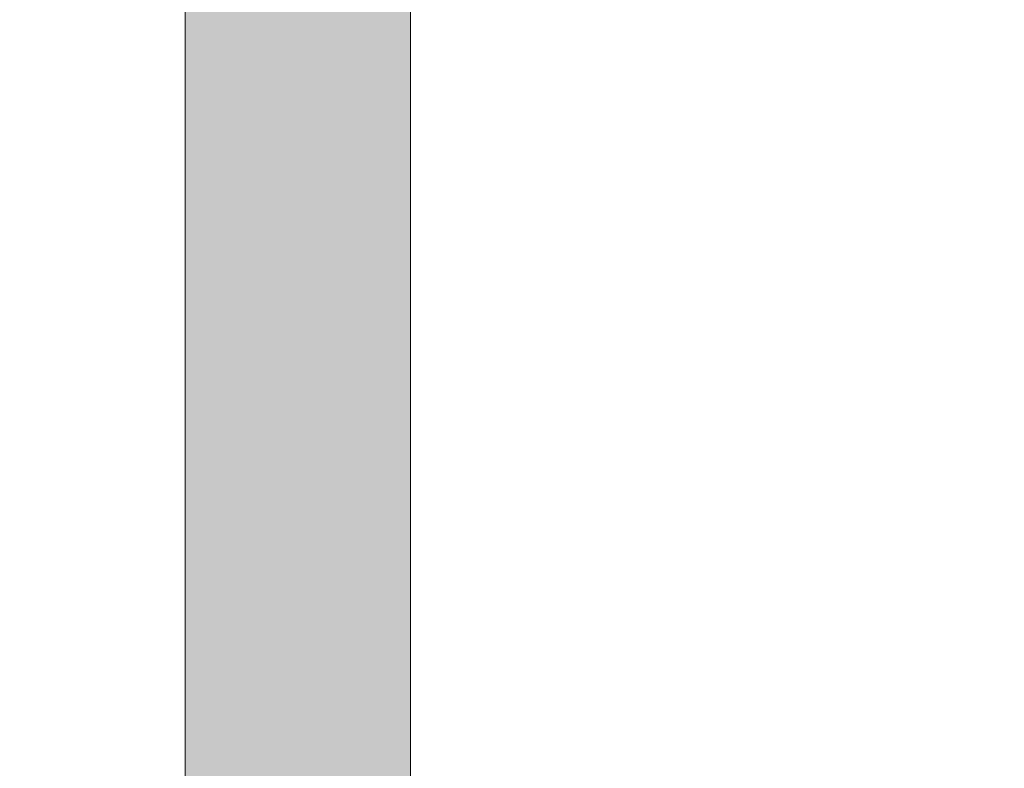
# Model space of a CAD drawing. Header units: inches. Extents: x -467 to -298, y -222 to 20.
# Tile 49 of 57: x -345.44 to -343.93, y 12.94 to 14.09. Entities that reach past the tile are written whole.
import ezdxf

# ---------------------------------------------------------------- set-up
doc = ezdxf.new("R2010")
doc.units = ezdxf.units.IN
doc.header["$LTSCALE"] = 32
doc.header["$MEASUREMENT"] = 0
doc.linetypes.add('Dash Style-1', pattern=[0.083328, 0.041656, -0.041672])
for name, color, linetype, lineweight in [('Black', 7, 'Continuous', 18), ('DashLine', 7, 'Dash Style-1', 13), ('DashLineFill', 7, 'Dash Style-1', 13), ('Drawing', 7, 'Continuous', 18), ('Metal-DeskStructure', 7, 'Continuous', 13), ('None', 7, 'Continuous', 18), ('SolidLine', 7, 'Continuous', 15), ('TFL_1', 7, 'Continuous', 13)]:
    doc.layers.add(name, color=color, linetype=linetype, lineweight=lineweight)
pattern_1 = [(45, (0, 0), (-1.61301565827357, 1.935715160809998), []), (45, (-1.0608, 1.0608), (-0.4723460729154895, 0.4167612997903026), [])]

# ---------------------------------------------------------------- blocks, each defined once
blk = doc.blocks.new('1BRPFY-Leg_Plate (2D)')
at = {"layer": 'DashLineFill', "linetype": 'Continuous', "lineweight": 13}
h = blk.add_hatch(dxfattribs=at)
h.set_pattern_fill('Steel', color=253, style=0, pattern_type=2)
h.set_pattern_definition(pattern_1)
edge = h.paths.add_edge_path()
edge.add_arc((-1.704724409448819, -1.704724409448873), 0.125984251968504, 179.9999999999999, 269.9999999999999)
edge.add_line((-1.704724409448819, -1.830708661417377), (1.704724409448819, -1.830708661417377))
edge.add_arc((1.704724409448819, -1.704724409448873), 0.125984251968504, 270.0000000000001, 360.0000000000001)
edge.add_line((1.830708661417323, -1.704724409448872), (1.830708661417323, 1.704724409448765))
edge.add_arc((1.704724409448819, 1.704724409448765), 0.1259842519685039, 0, 90)
edge.add_line((1.704724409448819, 1.830708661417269), (-1.704724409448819, 1.830708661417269))
edge.add_arc((-1.704724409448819, 1.704724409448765), 0.1259842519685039, 90, 180)
edge.add_line((-1.830708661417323, 1.704724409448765), (-1.830708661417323, -1.704724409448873))
at = {"layer": 'DashLineFill', "flags": 128}
blk.add_lwpolyline([(-1.830708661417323, -1.704724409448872, 0.414213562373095), (-1.704724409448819, -1.830708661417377), (1.704724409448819, -1.830708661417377, 0.414213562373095), (1.830708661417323, -1.704724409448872), (1.830708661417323, 1.704724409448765, 0.414213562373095), (1.704724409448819, 1.830708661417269), (-1.704724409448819, 1.830708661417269, 0.414213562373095), (-1.830708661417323, 1.704724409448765)], format="xyb", close=True, dxfattribs=at)
at = {"layer": 'SolidLine', "flags": 128}
blk.add_lwpolyline([(-0.7086614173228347, 0.9153543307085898), (-0.6884019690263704, 0.9143590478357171), (-0.668337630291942, 0.9113827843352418), (-0.6486616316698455, 0.9064542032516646), (-0.6295634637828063, 0.8996207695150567), (-0.6112270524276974, 0.8909482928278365), (-0.5938289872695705, 0.8805202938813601), (-0.5775368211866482, 0.868437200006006), (-0.5625074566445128, 0.854815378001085), (-0.5488856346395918, 0.8397860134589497), (-0.5368025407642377, 0.8234938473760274), (-0.5263745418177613, 0.8060957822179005), (-0.5177020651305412, 0.7877593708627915), (-0.5108686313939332, 0.7686612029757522), (-0.5059400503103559, 0.7489852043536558), (-0.5029637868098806, 0.7289208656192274), (-0.5019685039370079, 0.7086614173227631), (-0.5029637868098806, 0.6884019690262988), (-0.5059400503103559, 0.6683376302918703), (-0.5108686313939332, 0.6486616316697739), (-0.5177020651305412, 0.6295634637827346), (-0.5263745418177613, 0.6112270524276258), (-0.5368025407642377, 0.5938289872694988), (-0.5488856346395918, 0.5775368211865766), (-0.5625074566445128, 0.5625074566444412), (-0.5775368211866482, 0.5488856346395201), (-0.5938289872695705, 0.5368025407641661), (-0.6112270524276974, 0.5263745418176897), (-0.6295634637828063, 0.5177020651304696), (-0.6486616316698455, 0.5108686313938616), (-0.668337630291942, 0.5059400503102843), (-0.6884019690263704, 0.502963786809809), (-0.7086614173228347, 0.5019685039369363), (-0.728920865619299, 0.502963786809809), (-0.7489852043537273, 0.5059400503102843), (-0.7686612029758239, 0.5108686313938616), (-0.7877593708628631, 0.5177020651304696), (-0.8060957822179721, 0.5263745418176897), (-0.823493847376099, 0.5368025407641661), (-0.8397860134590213, 0.5488856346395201), (-0.8548153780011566, 0.5625074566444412), (-0.8684372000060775, 0.5775368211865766), (-0.8805202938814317, 0.5938289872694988), (-0.8909482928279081, 0.6112270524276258), (-0.8996207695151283, 0.6295634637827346), (-0.9064542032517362, 0.6486616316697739), (-0.9113827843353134, 0.6683376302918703), (-0.9143590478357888, 0.6884019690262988), (-0.9153543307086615, 0.7086614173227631), (-0.9143590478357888, 0.7289208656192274), (-0.9113827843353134, 0.7489852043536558), (-0.9064542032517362, 0.7686612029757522), (-0.8996207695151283, 0.7877593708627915), (-0.8909482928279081, 0.8060957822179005), (-0.8805202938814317, 0.8234938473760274), (-0.8684372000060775, 0.8397860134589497), (-0.8548153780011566, 0.854815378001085), (-0.8397860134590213, 0.868437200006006), (-0.823493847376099, 0.8805202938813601), (-0.8060957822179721, 0.8909482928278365), (-0.7877593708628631, 0.8996207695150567), (-0.7686612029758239, 0.9064542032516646), (-0.7489852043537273, 0.9113827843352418), (-0.728920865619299, 0.9143590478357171)], close=True, dxfattribs=at)
blk = doc.blocks.new('1BRPX5-Util_Bkt_Sm-F (2D)')
at = {"layer": 'DashLineFill', "linetype": 'Continuous', "lineweight": 13}
h = blk.add_hatch(dxfattribs=at)
h.set_pattern_fill('Steel', color=253, style=0, pattern_type=2)
h.set_pattern_definition(pattern_1)
edge = h.paths.add_edge_path()
edge.add_line((-4.468503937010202, 4.413385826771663), (-3.12992125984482, 4.413385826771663))
edge.add_line((-3.12992125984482, 4.413385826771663), (-3.12992125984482, -1.854330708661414))
edge.add_line((-3.12992125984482, -1.854330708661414), (-4.468503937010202, -1.854330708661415))
edge.add_line((-4.468503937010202, -1.854330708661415), (-4.468503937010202, -1.988188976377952))
edge.add_line((-4.468503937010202, -1.988188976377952), (-2.421259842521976, -1.988188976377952))
edge.add_line((-2.421259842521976, -1.988188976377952), (-2.421259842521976, -2.366141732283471))
edge.add_arc((-2.303149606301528, -2.366141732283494), 0.1181102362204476, 179.9999999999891, 270.000000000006)
edge.add_line((-2.303149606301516, -2.484251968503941), (2.303149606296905, -2.484251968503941))
edge.add_arc((2.303149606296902, -2.366141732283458), 0.1181102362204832, 270.0000000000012, 359.9999999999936)
edge.add_line((2.421259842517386, -2.366141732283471), (2.421259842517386, -1.988188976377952))
edge.add_line((2.421259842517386, -1.988188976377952), (4.468503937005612, -1.988188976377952))
edge.add_line((4.468503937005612, -1.988188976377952), (4.468503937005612, -1.854330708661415))
edge.add_line((4.468503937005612, -1.854330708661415), (3.12992125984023, -1.854330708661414))
edge.add_line((3.12992125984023, -1.854330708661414), (3.12992125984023, 4.413385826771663))
edge.add_line((3.12992125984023, 4.413385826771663), (4.468503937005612, 4.413385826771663))
edge.add_line((4.468503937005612, 4.413385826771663), (4.468503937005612, 4.547244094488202))
edge.add_line((4.468503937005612, 4.547244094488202), (2.421259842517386, 4.547244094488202))
edge.add_line((2.421259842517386, 4.547244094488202), (2.421259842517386, 4.925196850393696))
edge.add_arc((2.303149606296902, 4.925196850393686), 0.1181102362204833, 5.365542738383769e-12, 89.99999999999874)
edge.add_line((2.303149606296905, 5.043307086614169), (-2.303149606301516, 5.043307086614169))
edge.add_arc((-2.303149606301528, 4.92519685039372), 0.1181102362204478, 89.99999999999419, 180.0000000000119)
edge.add_line((-2.421259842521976, 4.925196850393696), (-2.421259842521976, 4.547244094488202))
edge.add_line((-2.421259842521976, 4.547244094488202), (-4.468503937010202, 4.547244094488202))
edge.add_line((-4.468503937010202, 4.547244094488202), (-4.468503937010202, 4.413385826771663))
at = {"layer": 'SolidLine', "flags": 128}
blk.add_lwpolyline([(-0.3885146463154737, 0.3845776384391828), (-0.4214361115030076, 0.3547393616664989), (-0.4571237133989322, 0.3282716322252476), (-0.495233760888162, 0.3054293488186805), (-0.5353992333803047, 0.2864324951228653), (-0.5772333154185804, 0.2714640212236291), (-0.6203331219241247, 0.2606680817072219), (-0.6642835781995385, 0.2541486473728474), (-0.7086614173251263, 0.2519685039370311), (-0.7530392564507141, 0.2541486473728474), (-0.7969897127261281, 0.2606680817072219), (-0.8400895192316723, 0.2714640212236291), (-0.881923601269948, 0.2864324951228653), (-0.9220890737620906, 0.3054293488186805), (-0.9601991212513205, 0.3282716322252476), (-0.995886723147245, 0.3547393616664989), (-1.028808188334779, 0.3845776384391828), (-1.058646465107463, 0.4174991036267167), (-1.085114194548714, 0.4531867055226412), (-1.107956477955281, 0.4912967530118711), (-1.126953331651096, 0.5314622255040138), (-1.141921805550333, 0.5732963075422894), (-1.15271774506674, 0.6163961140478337), (-1.159237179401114, 0.6603465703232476), (-1.161417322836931, 0.7047244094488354), (-1.159237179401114, 0.7491022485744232), (-1.15271774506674, 0.7930527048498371), (-1.141921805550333, 0.8361525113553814), (-1.126953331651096, 0.877986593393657), (-1.107956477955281, 0.9181520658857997), (-1.085114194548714, 0.9562621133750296)], dxfattribs=at)
blk = doc.blocks.new('Slate-LegBrace (2D)')
at = {"layer": 'DashLineFill', "linetype": 'Continuous', "lineweight": 13}
h = blk.add_hatch(dxfattribs=at)
h.set_pattern_fill('Steel', color=253, style=0, pattern_type=2)
h.set_pattern_definition(pattern_1)
edge = h.paths.add_edge_path()
edge.add_line((-2.199587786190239, 0.1351515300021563), (-1.374775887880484, 0.1351515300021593))
edge.add_arc((3.636636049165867e-15, 0.01355418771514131), 1.380142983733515, 5.054592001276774, 174.9454079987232, ccw=False)
edge.add_line((1.374775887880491, 0.1351515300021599), (2.199718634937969, 0.1351515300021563))
edge.add_arc((6.542437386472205e-05, 0.01705725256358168), 2.202821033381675, 3.07312710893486, 176.9268728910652)
h = blk.add_hatch(dxfattribs=at)
h.set_pattern_fill('Steel', color=253, style=0, pattern_type=2)
h.set_pattern_definition(pattern_1)
edge = h.paths.add_edge_path()
edge.add_line((-2.191696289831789, 0.2375138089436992), (-1.463739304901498, 0.2375137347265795))
edge.add_arc((6.542437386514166e-05, 0.017041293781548), 1.480314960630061, 8.565281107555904, 171.4347188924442, ccw=False)
edge.add_line((1.463870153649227, 0.2375137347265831), (2.191827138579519, 0.2375138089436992))
edge.add_line((2.191827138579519, 0.2375138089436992), (2.19971863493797, 0.1351515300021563))
edge.add_line((2.19971863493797, 0.1351515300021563), (1.374775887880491, 0.1351515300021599))
edge.add_arc((3.356894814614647e-15, 0.01355418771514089), 1.380142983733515, 5.054592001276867, 174.9454079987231)
edge.add_line((-1.374775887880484, 0.1351515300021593), (-2.19958778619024, 0.1351515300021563))
edge.add_line((-2.19958778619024, 0.1351515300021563), (-2.191696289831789, 0.2375138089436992))
h = blk.add_hatch(dxfattribs=at)
h.set_pattern_fill('Steel', color=253, style=0, pattern_type=2)
h.set_pattern_definition(pattern_1)
h.paths.add_polyline_path([(-2.186309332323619, -0.2676096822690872), (-2.186309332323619, -0.2375137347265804), (-1.992015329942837, -0.2375137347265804), (-1.992015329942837, -0.02575645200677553), (-1.988265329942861, -0.02575645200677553), (-1.988265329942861, 0.7034311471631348), (-1.929210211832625, 0.762486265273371), (-1.734820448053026, 0.762486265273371), (-1.67576532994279, 0.7034311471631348), (-1.67576532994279, -0.02575645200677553), (-1.672015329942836, -0.02575645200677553), (-1.672015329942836, -0.2375137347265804), (-1.477721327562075, -0.2375137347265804), (-1.477721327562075, -0.2676096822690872)])
h = blk.add_hatch(dxfattribs=at)
h.set_pattern_fill('Steel', color=253, style=0, pattern_type=2)
h.set_pattern_definition(pattern_1)
h.paths.add_polyline_path([(-2.177118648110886, 0.237513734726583), (-2.177118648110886, 0.2775137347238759), (-2.1211904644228, 0.2775137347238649), (-2.1211904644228, 0.5187637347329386), (-1.542840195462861, 0.5187637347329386), (-1.542840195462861, 0.2775137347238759), (-1.486912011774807, 0.2775137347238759), (-1.486912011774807, 0.237513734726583)])
h = blk.add_hatch(dxfattribs=at)
h.set_pattern_fill('Steel', color=253, style=0, pattern_type=2)
h.set_pattern_definition(pattern_1)
edge = h.paths.add_edge_path()
edge.add_line((-2.199587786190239, -0.1351515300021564), (-1.374775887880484, -0.1351515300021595))
edge.add_arc((3.636636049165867e-15, -0.01355418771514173), 1.380142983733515, 185.0545920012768, 354.9454079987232)
edge.add_line((1.374775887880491, -0.13515153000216), (2.199718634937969, -0.1351515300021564))
edge.add_arc((6.54243738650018e-05, -0.01705725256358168), 2.202821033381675, 183.0731271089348, 356.92687289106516, ccw=False)
h = blk.add_hatch(dxfattribs=at)
h.set_pattern_fill('Steel', color=253, style=0, pattern_type=2)
h.set_pattern_definition(pattern_1)
edge = h.paths.add_edge_path()
edge.add_line((2.191696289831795, -0.2375138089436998), (1.463739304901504, -0.2375137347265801))
edge.add_arc((-6.542437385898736e-05, -0.01704129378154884), 1.480314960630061, 188.5652811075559, 351.4347188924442, ccw=False)
edge.add_line((-1.463870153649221, -0.2375137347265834), (-2.191827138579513, -0.2375138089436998))
edge.add_line((-2.191827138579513, -0.2375138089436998), (-2.199718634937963, -0.1351515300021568))
edge.add_line((-2.199718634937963, -0.1351515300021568), (-1.374775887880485, -0.1351515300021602))
edge.add_arc((2.937282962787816e-15, -0.01355418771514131), 1.380142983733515, 185.0545920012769, 354.9454079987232)
edge.add_line((1.37477588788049, -0.1351515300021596), (2.199587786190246, -0.1351515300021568))
edge.add_line((2.199587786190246, -0.1351515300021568), (2.191696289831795, -0.2375138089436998))
at = {"layer": 'DashLineFill', "flags": 128}
for points in [[(-2.199587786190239, 0.1351515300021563), (-1.374775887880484, 0.1351515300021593, -0.9154551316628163), (1.374775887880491, 0.1351515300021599), (2.199718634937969, 0.1351515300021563, 0.9477524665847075)], [(-2.191696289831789, 0.2375138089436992), (-1.463739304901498, 0.2375137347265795, -0.8606629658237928), (1.463870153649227, 0.2375137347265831), (2.191827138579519, 0.2375138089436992), (2.19971863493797, 0.1351515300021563), (1.374775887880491, 0.1351515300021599, 0.9154551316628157), (-1.374775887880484, 0.1351515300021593), (-2.19958778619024, 0.1351515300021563)], [(2.191696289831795, -0.2375138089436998), (1.463739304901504, -0.2375137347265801, -0.860662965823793), (-1.463870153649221, -0.2375137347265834), (-2.191827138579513, -0.2375138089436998), (-2.199718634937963, -0.1351515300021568), (-1.374775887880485, -0.1351515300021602, 0.9154551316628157), (1.37477588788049, -0.1351515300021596), (2.199587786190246, -0.1351515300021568)], [(-2.199587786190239, -0.1351515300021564), (-1.374775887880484, -0.1351515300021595, 0.9154551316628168), (1.374775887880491, -0.13515153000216), (2.199718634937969, -0.1351515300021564, -0.9477524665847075)]]:
    blk.add_lwpolyline(points, format="xyb", close=True, dxfattribs=at)
for points in [[(-2.186309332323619, -0.2676096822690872), (-2.186309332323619, -0.2375137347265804), (-1.992015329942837, -0.2375137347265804), (-1.992015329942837, -0.02575645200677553), (-1.988265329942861, -0.02575645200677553), (-1.988265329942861, 0.7034311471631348), (-1.929210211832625, 0.762486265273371), (-1.734820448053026, 0.762486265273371), (-1.67576532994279, 0.7034311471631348), (-1.67576532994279, -0.02575645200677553), (-1.672015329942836, -0.02575645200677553), (-1.672015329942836, -0.2375137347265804), (-1.477721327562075, -0.2375137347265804), (-1.477721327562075, -0.2676096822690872)], [(-2.177118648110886, 0.237513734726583), (-2.177118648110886, 0.2775137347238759), (-2.1211904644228, 0.2775137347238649), (-2.1211904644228, 0.5187637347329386), (-1.542840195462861, 0.5187637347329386), (-1.542840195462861, 0.2775137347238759), (-1.486912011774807, 0.2775137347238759), (-1.486912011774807, 0.237513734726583)]]:
    blk.add_lwpolyline(points, close=True, dxfattribs=at)
blk = doc.blocks.new('TLLegSleeve (2D)')
at = {"layer": 'DashLineFill', "linetype": 'Continuous', "lineweight": 13}
h = blk.add_hatch(dxfattribs=at)
h.set_pattern_fill('Steel', color=253, style=0, pattern_type=2)
h.set_pattern_definition(pattern_1)
edge = h.paths.add_edge_path()
edge.add_line((1.08267716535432, 1.402343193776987), (1.08267716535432, 2.913385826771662))
edge.add_arc((-1.707523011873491e-13, 2.913385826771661), 1.08267716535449, 4.479377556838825e-14, 180)
edge.add_line((-1.082677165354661, 2.913385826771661), (-1.08267716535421, 1.402343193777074))
edge.add_arc((-1.332267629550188e-15, 2.886579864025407e-15), 1.771653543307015, 127.6698869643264, 412.330113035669)
edge.add_line((1.08267716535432, 1.402343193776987), (1.08267716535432, 1.402343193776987))
edge = h.paths.add_edge_path()
edge.add_arc((1.665334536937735e-15, 2.91338582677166), 0.7480314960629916, 180, 360)
edge.add_arc((1.665334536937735e-15, 2.91338582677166), 0.7480314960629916, 9.54166404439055e-15, 180)
edge.add_line((-0.7480314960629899, 2.91338582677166), (-0.7480314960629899, 2.91338582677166))
edge = h.paths.add_edge_path()
edge.add_arc((-1.723066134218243e-13, 5.70119602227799e-16), 1.437007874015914, 180, 360)
edge.add_arc((-1.723066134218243e-13, 9.149983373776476e-17), 1.437007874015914, 9.541664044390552e-15, 180)
edge.add_line((-1.437007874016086, 3.308097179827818e-16), (-1.437007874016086, 3.308097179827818e-16))
at = {"layer": 'DashLine', "color": 8, "flags": 128}
blk.add_lwpolyline([(1.653543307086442, 1.118599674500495e-14), (1.645581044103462, -0.1620755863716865), (1.621770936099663, -0.3225902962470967), (1.582342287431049, -0.4799982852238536), (1.527674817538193, -0.6327836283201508), (1.45829500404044, -0.7794749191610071), (1.374871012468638, -0.9186594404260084), (1.278206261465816, -1.048996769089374), (1.169231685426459, -1.169231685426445), (1.048996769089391, -1.278206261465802), (0.918659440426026, -1.374871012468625), (0.7794749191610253, -1.458295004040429), (0.6327836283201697, -1.527674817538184), (0.4799982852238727, -1.582342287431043), (0.3225902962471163, -1.621770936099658), (0.1620755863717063, -1.645581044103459), (8.723964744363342e-15, -1.653543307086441), (-0.162075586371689, -1.645581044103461), (-0.3225902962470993, -1.621770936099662), (-0.4799982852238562, -1.582342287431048), (-0.6327836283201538, -1.527674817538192), (-0.7794749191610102, -1.458295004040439), (-0.9186594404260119, -1.374871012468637), (-1.048996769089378, -1.278206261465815), (-1.169231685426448, -1.169231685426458), (-1.278206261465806, -1.048996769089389), (-1.374871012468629, -0.9186594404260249), (-1.458295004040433, -0.7794749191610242), (-1.527674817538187, -0.6327836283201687), (-1.582342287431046, -0.4799982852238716), (-1.621770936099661, -0.3225902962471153), (-1.645581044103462, -0.1620755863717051), (-1.653543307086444, -7.741682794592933e-15), (-1.645581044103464, 0.1620755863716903), (-1.621770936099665, 0.3225902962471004), (-1.582342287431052, 0.4799982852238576), (-1.527674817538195, 0.6327836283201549), (-1.458295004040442, 0.7794749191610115), (-1.37487101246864, 0.918659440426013), (-1.278206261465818, 1.048996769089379), (-1.169231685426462, 1.169231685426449), (-1.048996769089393, 1.278206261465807), (-0.9186594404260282, 1.37487101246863), (-0.7794749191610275, 1.458295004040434), (-0.6327836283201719, 1.527674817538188), (-0.479998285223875, 1.582342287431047), (-0.3225902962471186, 1.621770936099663), (-0.1620755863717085, 1.645581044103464), (-1.096189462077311e-14, 1.653543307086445), (0.1620755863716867, 1.645581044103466), (0.3225902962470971, 1.621770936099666), (0.479998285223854, 1.582342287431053), (0.6327836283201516, 1.527674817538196), (0.7794749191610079, 1.458295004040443), (0.9186594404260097, 1.374871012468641), (1.048996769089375, 1.278206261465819), (1.169231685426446, 1.169231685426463), (1.278206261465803, 1.048996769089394), (1.374871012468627, 0.9186594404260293), (1.458295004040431, 0.7794749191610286), (1.527674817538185, 0.6327836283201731), (1.582342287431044, 0.4799982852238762), (1.621770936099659, 0.3225902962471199), (1.64558104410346, 0.1620755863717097)], close=True, dxfattribs=at)
at = {"layer": 'DashLineFill', "flags": 128}
for points in [[(1.08267716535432, 1.402343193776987), (1.08267716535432, 2.913385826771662, 0.9999999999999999), (-1.082677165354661, 2.913385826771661), (-1.08267716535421, 1.402343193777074, 2.931618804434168), (1.08267716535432, 1.402343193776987)], [(-1.437007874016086, 3.308097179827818e-16, 0.9999999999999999), (1.437007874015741, 3.308097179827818e-16, 0.9999999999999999), (-1.437007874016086, 3.308097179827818e-16)]]:
    blk.add_lwpolyline(points, format="xyb", close=True, dxfattribs=at)
blk = doc.blocks.new('Group-19')
at = {"layer": 'SolidLine', "flags": 128}
blk.add_lwpolyline([(43.24803149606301, -5.31496062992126, -0.414213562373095), (44.96062992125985, -3.60236220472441, -0.414213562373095), (46.6732283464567, -5.31496062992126, -0.414213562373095), (44.96062992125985, -7.02755905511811, -0.414213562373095)], format="xyb", close=True, dxfattribs=at)
at = {"layer": 'TFL_1', "color": 7}
for name, p in [('1BRPX5-Util_Bkt_Sm-F (2D)', (44.96062992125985, -5.314960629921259)), ('TLLegSleeve (2D)', (44.96062992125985, -5.31496062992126)), ('Slate-LegBrace (2D)', (44.96062992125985, -5.31496062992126)), ('1BRPFY-Leg_Plate (2D)', (44.96062992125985, -5.31496062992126))]:
    blk.add_blockref(name, p, dxfattribs=at)
blk = doc.blocks.new('Group-20')
at = {"layer": 'None'}
blk.add_blockref('Group-19', (0, 0), dxfattribs=at)
blk = doc.blocks.new('SL Utility Cabinet (2D)')
at = {"layer": 'None'}
blk.add_blockref('Group-20', (0, 0), dxfattribs=at)
at = {"layer": 'Drawing', "color": 0, "flags": 1}
for tag in ['Tag', 'Catalog', 'Option1', 'Option2', 'Option3', 'Option4', 'Option5', 'Option6', 'Option7', 'Option8', 'Option9', 'Option10', 'Option11', 'Option12', 'Custom', 'FinishGroup', 'Discount', 'Item2', 'Item3', 'Item6', 'Item9', 'Item10', 'Item12', 'Item13', 'Item16', 'Item19', 'Item20', 'Item21', 'Item22', 'Item23', 'Item24', 'Item25', 'Item8', 'Item18', 'Item1', 'Item4', 'Item5', 'Item7', 'Item11', 'Item14', 'Item15', 'Item17']:
    blk.add_attdef(tag, (-29.03280191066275, 17.05833678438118), '', height=0.007086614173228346, dxfattribs=at)
blk = doc.blocks.new('Group-33')
at = {"layer": 'Metal-DeskStructure', "color": 7}
blk.add_open_spline([(-0.5629921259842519, -0.4031061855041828), (-0.5629921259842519, -0.4084102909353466), (-0.5669586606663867, -0.4163664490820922), (-0.5762169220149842, -0.4216705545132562), (-0.5934108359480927, -0.424322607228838), (-0.6185404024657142, -0.424322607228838), (-0.6344117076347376, -0.4203445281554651), (-0.6436699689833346, -0.4163664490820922), (-0.6476377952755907, -0.4070842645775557), (-0.6476377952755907, -0.2008904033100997), (-0.6476377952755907, -6.474738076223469e-07), (-0.8592519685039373, -6.474738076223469e-07), (-1.070866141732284, -6.474738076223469e-07), (-1.070866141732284, -0.2008904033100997), (-1.070866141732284, -0.4070842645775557), (-1.074832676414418, -0.4163664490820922), (-1.084090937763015, -0.4203445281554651), (-1.101284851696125, -0.424322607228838), (-1.12509180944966, -0.424322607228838), (-1.142285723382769, -0.4216705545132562), (-1.151543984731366, -0.4163664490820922), (-1.155511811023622, -0.4084102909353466), (-1.155511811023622, 0), (-1.155511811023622, 0.4084102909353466), (-1.151543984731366, 0.4163664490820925), (-1.142285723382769, 0.4216705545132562), (-1.12509180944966, 0.424321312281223), (-1.101284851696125, 0.424321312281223), (-1.084090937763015, 0.4216705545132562), (-1.074832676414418, 0.4163664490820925), (-1.070866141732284, 0.4097363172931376), (-1.070866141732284, 0.2446479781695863), (-1.070866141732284, 0.08486374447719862), (-0.8592519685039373, 0.08486374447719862), (-0.6476377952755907, 0.08486374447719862), (-0.6476377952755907, 0.2446479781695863), (-0.6476377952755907, 0.4097363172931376), (-0.6436699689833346, 0.4163664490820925), (-0.6344117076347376, 0.4216705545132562), (-0.6185404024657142, 0.424321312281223), (-0.5934108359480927, 0.424321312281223), (-0.5762169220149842, 0.4216705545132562), (-0.5669586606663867, 0.4163664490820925), (-0.5629921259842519, 0.4084102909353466), (-0.5629921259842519, 0), (-0.5629921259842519, -0.4031061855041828)], degree=2, knots=[0, 0, 0, 0.00229950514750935, 0.004599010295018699, 0.006898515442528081, 0.009198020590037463, 0.01175302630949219, 0.01430803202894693, 0.01686303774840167, 0.01941804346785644, 0.1161873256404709, 0.1161873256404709, 0.218122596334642, 0.218122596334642, 0.3148918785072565, 0.3174468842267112, 0.320001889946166, 0.3225568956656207, 0.3251119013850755, 0.3276669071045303, 0.3302219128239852, 0.3327769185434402, 0.3353319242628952, 0.5295095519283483, 0.5320645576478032, 0.5346195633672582, 0.537174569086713, 0.5397295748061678, 0.5422845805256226, 0.5448395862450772, 0.5473945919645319, 0.5499495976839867, 0.6269182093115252, 0.6269182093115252, 0.7288534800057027, 0.7288534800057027, 0.8058220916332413, 0.808377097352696, 0.8109321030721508, 0.8134871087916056, 0.8160421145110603, 0.8183416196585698, 0.8206411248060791, 0.8229406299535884, 0.8252401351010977, 1, 1, 1], dxfattribs=at)
blk = doc.blocks.new('TL14_lower_leg (2D)')
at = {"layer": 'DashLine', "flags": 128}
for points in [[(-1.777195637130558e-14, 1.377952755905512), (0.1350629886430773, 1.371317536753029), (0.2688252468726, 1.351475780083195), (0.3999985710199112, 1.318618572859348), (0.5273196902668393, 1.27306234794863), (0.649562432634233, 1.215245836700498), (0.7655495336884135, 1.14572584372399), (0.8741639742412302, 1.065171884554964), (0.9743597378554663, 0.9743597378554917), (1.065171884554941, 0.8741639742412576), (1.14572584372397, 0.7655495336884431), (1.215245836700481, 0.6495624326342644), (1.273062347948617, 0.5273196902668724), (1.318618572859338, 0.3999985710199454), (1.351475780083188, 0.2688252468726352), (1.371317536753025, 0.1350629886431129), (1.377952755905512, 1.783045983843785e-14), (1.371317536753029, -0.1350629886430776), (1.351475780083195, -0.2688252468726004), (1.318618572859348, -0.3999985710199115), (1.27306234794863, -0.5273196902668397), (1.215245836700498, -0.6495624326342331), (1.145725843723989, -0.7655495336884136), (1.065171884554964, -0.8741639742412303), (0.9743597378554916, -0.9743597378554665), (0.8741639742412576, -1.065171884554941), (0.7655495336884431, -1.14572584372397), (0.6495624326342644, -1.215245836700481), (0.5273196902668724, -1.273062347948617), (0.3999985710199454, -1.318618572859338), (0.2688252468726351, -1.351475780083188), (0.135062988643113, -1.371317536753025), (1.777195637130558e-14, -1.377952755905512), (-0.1350629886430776, -1.371317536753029), (-0.2688252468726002, -1.351475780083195), (-0.3999985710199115, -1.318618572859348), (-0.5273196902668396, -1.27306234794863), (-0.6495624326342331, -1.215245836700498), (-0.7655495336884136, -1.14572584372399), (-0.8741639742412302, -1.065171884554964), (-0.9743597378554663, -0.9743597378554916), (-1.065171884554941, -0.8741639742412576), (-1.14572584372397, -0.7655495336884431), (-1.215245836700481, -0.6495624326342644), (-1.273062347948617, -0.5273196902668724), (-1.318618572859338, -0.3999985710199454), (-1.351475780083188, -0.2688252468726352), (-1.371317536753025, -0.1350629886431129), (-1.377952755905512, -1.783045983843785e-14), (-1.371317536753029, 0.1350629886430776), (-1.351475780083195, 0.2688252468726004), (-1.318618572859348, 0.3999985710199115), (-1.27306234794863, 0.5273196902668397), (-1.215245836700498, 0.6495624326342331), (-1.145725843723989, 0.7655495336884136), (-1.065171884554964, 0.8741639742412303), (-0.9743597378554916, 0.9743597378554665), (-0.8741639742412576, 1.065171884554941), (-0.7655495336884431, 1.14572584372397), (-0.6495624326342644, 1.215245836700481), (-0.5273196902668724, 1.273062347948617), (-0.3999985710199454, 1.318618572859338), (-0.2688252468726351, 1.351475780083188), (-0.135062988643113, 1.371317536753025)], [(-0.7086614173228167, 0.8700787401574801), (-0.6928397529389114, 0.8693014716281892), (-0.6771704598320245, 0.8669771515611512), (-0.6618044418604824, 0.8631281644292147), (-0.6468896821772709, 0.8577915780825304), (-0.6325698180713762, 0.8510187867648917), (-0.6189827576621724, 0.8428750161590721), (-0.6062593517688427, 0.8334386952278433), (-0.5945221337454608, 0.8228007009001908), (-0.5838841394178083, 0.8110634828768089), (-0.5744478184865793, 0.7983400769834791), (-0.5663040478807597, 0.7847530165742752), (-0.5595312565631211, 0.7704331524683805), (-0.5541946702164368, 0.7555183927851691), (-0.5503456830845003, 0.740152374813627), (-0.5480213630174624, 0.72448308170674), (-0.5472440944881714, 0.7086614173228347), (-0.5480213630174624, 0.6928397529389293), (-0.5503456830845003, 0.6771704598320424), (-0.5541946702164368, 0.6618044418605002), (-0.5595312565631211, 0.6468896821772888), (-0.5663040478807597, 0.6325698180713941), (-0.5744478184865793, 0.6189827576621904), (-0.5838841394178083, 0.6062593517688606), (-0.5945221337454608, 0.5945221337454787), (-0.6062593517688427, 0.5838841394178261), (-0.6189827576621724, 0.5744478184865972), (-0.6325698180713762, 0.5663040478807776), (-0.6468896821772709, 0.559531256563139), (-0.6618044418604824, 0.5541946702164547), (-0.6771704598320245, 0.5503456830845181), (-0.6928397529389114, 0.5480213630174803), (-0.7086614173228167, 0.5472440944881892), (-0.7244830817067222, 0.5480213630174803), (-0.7401523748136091, 0.5503456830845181), (-0.7555183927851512, 0.5541946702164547), (-0.7704331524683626, 0.559531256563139), (-0.7847530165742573, 0.5663040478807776), (-0.7983400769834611, 0.5744478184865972), (-0.811063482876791, 0.5838841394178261), (-0.8228007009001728, 0.5945221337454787), (-0.8334386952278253, 0.6062593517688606), (-0.8428750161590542, 0.6189827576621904), (-0.8510187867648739, 0.6325698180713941), (-0.8577915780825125, 0.6468896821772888), (-0.8631281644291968, 0.6618044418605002), (-0.8669771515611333, 0.6771704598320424), (-0.8693014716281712, 0.6928397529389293), (-0.8700787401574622, 0.7086614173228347), (-0.8693014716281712, 0.72448308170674), (-0.8669771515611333, 0.740152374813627), (-0.8631281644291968, 0.7555183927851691), (-0.8577915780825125, 0.7704331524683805), (-0.8510187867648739, 0.7847530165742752), (-0.8428750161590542, 0.7983400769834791), (-0.8334386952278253, 0.8110634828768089), (-0.8228007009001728, 0.8228007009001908), (-0.811063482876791, 0.8334386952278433), (-0.7983400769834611, 0.8428750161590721), (-0.7847530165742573, 0.8510187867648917), (-0.7704331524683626, 0.8577915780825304), (-0.7555183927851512, 0.8631281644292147), (-0.7401523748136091, 0.8669771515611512), (-0.7244830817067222, 0.8693014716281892)]]:
    blk.add_lwpolyline(points, close=True, dxfattribs=at)
at = {"layer": 'Metal-DeskStructure', "color": 7}
blk.add_blockref('Group-33', (0, 0), dxfattribs=at)
blk = doc.blocks.new('Group-35')
at = {"layer": 'DashLineFill', "linetype": 'Continuous', "lineweight": 13}
h = blk.add_hatch(dxfattribs=at)
h.set_pattern_fill('Steel', color=253, style=0, pattern_type=2)
h.set_pattern_definition(pattern_1)
h.paths.add_polyline_path([(-2.066929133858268, 1.397637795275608), (2.066929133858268, 1.397637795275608), (2.066929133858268, 0.1377952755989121), (2.106299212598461, 0.1377952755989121), (2.106299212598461, -0.1377952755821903), (2.066929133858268, -0.1377952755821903), (2.066929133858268, -5.275590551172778), (2.106299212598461, -5.275590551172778), (2.106299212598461, -5.55118110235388), (2.066929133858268, -5.55118110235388), (2.066929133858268, -5.82677165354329), (-2.066929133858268, -5.82677165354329), (-2.066929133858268, -5.55118110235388), (-2.106299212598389, -5.55118110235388), (-2.106299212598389, -5.275590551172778), (-2.066929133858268, -5.275590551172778), (-2.066929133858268, -0.1377952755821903), (-2.106299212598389, -0.1377952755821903), (-2.106299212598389, 0.1377952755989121), (-2.066929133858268, 0.1377952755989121)])
blk = doc.blocks.new('TL14_upper_leg (2D)')
at = {"layer": 'DashLine', "flags": 128}
blk.add_lwpolyline([(0, 1.22047244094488), (0.1196272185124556, 1.214595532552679), (0.2381023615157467, 1.197021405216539), (0.3542844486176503, 1.167919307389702), (0.4670545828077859, 1.127569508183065), (0.5753267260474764, 1.076360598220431), (0.6780581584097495, 1.01478574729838), (0.7742595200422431, 0.9434379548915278), (0.8630043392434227, 0.8630043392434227), (0.9434379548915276, 0.7742595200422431), (1.01478574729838, 0.6780581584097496), (1.076360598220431, 0.5753267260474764), (1.127569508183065, 0.467054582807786), (1.167919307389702, 0.3542844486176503), (1.197021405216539, 0.2381023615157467), (1.214595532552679, 0.1196272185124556), (1.22047244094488, 7.47323834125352e-17), (1.214595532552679, -0.1196272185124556), (1.197021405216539, -0.2381023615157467), (1.167919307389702, -0.3542844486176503), (1.127569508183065, -0.467054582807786), (1.076360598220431, -0.5753267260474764), (1.01478574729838, -0.6780581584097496), (0.9434379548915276, -0.7742595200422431), (0.8630043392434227, -0.8630043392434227), (0.7742595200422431, -0.9434379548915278), (0.6780581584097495, -1.01478574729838), (0.5753267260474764, -1.076360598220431), (0.4670545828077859, -1.127569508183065), (0.3542844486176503, -1.167919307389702), (0.2381023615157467, -1.197021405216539), (0.1196272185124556, -1.214595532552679), (0, -1.22047244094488), (-0.1196272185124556, -1.214595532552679), (-0.2381023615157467, -1.197021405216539), (-0.3542844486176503, -1.167919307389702), (-0.4670545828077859, -1.127569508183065), (-0.5753267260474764, -1.076360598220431), (-0.6780581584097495, -1.01478574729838), (-0.7742595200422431, -0.9434379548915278), (-0.8630043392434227, -0.8630043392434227), (-0.9434379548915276, -0.7742595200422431), (-1.01478574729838, -0.6780581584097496), (-1.076360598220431, -0.5753267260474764), (-1.127569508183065, -0.467054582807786), (-1.167919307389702, -0.3542844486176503), (-1.197021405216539, -0.2381023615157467), (-1.214595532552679, -0.1196272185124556), (-1.22047244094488, 7.47323834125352e-17), (-1.214595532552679, 0.1196272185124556), (-1.197021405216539, 0.2381023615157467), (-1.167919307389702, 0.3542844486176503), (-1.127569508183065, 0.467054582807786), (-1.076360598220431, 0.5753267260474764), (-1.01478574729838, 0.6780581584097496), (-0.9434379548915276, 0.7742595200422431), (-0.8630043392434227, 0.8630043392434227), (-0.7742595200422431, 0.9434379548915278), (-0.6780581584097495, 1.01478574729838), (-0.5753267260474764, 1.076360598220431), (-0.4670545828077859, 1.127569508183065), (-0.3542844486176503, 1.167919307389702), (-0.2381023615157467, 1.197021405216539), (-0.1196272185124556, 1.214595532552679)], close=True, dxfattribs=at)
at = {"layer": 'DashLine', "color": 7}
blk.add_blockref('Group-35', (0, 0), dxfattribs=at)
blk = doc.blocks.new('1BRPT9-Bracket (2D)')
at = {"layer": 'DashLineFill', "linetype": 'Continuous', "lineweight": 13}
h = blk.add_hatch(dxfattribs=at)
h.set_pattern_fill('Steel', color=253, style=0, pattern_type=2)
h.set_pattern_definition(pattern_1)
edge = h.paths.add_edge_path()
edge.add_arc((1.677931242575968, -8.488188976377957), 0.2519685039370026, 269.999999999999, 360.0000000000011)
edge.add_line((1.929899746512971, -8.488188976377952), (1.929899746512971, -7.480314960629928))
edge.add_line((1.929899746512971, -7.480314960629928), (2.323600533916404, -7.480314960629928))
edge.add_line((2.323600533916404, -7.480314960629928), (2.323600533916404, 7.461135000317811))
edge.add_line((2.323600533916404, 7.461135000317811), (1.929899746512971, 7.480314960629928))
edge.add_line((1.929899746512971, 7.480314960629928), (1.929899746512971, 8.488188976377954))
edge.add_arc((1.677931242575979, 8.488188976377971), 0.2519685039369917, 359.999999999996, 450.0000000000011)
edge.add_line((1.677931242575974, 8.740157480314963), (-2.32206875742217, 8.740157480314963))
edge.add_line((-2.32206875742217, 8.740157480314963), (-2.32206875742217, -8.74015748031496))
edge.add_line((-2.32206875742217, -8.74015748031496), (1.677931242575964, -8.74015748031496))
h = blk.add_hatch(dxfattribs=at)
h.set_pattern_fill('Steel', color=253, style=0, pattern_type=2)
h.set_pattern_definition(pattern_1)
h.paths.add_polyline_path([(1.339348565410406, -6.918786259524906), (1.330665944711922, -6.918359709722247), (1.322066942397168, -6.917084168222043), (1.313634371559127, -6.914971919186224), (1.305449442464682, -6.912043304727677), (1.29759098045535, -6.908326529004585), (1.290134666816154, -6.903857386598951), (1.283152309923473, -6.898678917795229), (1.27671115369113, -6.892840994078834), (1.270873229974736, -6.886399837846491), (1.265694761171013, -6.87941748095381), (1.261225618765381, -6.871961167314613), (1.257508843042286, -6.864102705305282), (1.25458022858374, -6.855917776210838), (1.252467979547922, -6.847485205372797), (1.251192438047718, -6.838886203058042), (1.250765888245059, -6.830203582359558), (1.251192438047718, -6.821520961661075), (1.252467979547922, -6.81292195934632), (1.25458022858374, -6.804489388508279), (1.257508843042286, -6.796304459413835), (1.261225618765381, -6.788445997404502), (1.265694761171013, -6.780989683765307), (1.270873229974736, -6.774007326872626), (1.27671115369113, -6.767566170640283), (1.283152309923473, -6.761728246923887), (1.290134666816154, -6.756549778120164), (1.29759098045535, -6.752080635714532), (1.305449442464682, -6.748363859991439), (1.313634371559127, -6.745435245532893), (1.322066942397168, -6.743322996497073), (1.330665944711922, -6.74204745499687), (1.339348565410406, -6.74162090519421), (1.34803118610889, -6.74204745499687), (1.356630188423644, -6.743322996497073), (1.365062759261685, -6.745435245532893), (1.37324768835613, -6.748363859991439), (1.381106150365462, -6.752080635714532), (1.388562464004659, -6.756549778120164), (1.395544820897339, -6.761728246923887), (1.401985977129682, -6.767566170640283), (1.407823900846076, -6.774007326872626), (1.413002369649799, -6.780989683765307), (1.417471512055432, -6.788445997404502), (1.421188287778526, -6.796304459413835), (1.424116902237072, -6.804489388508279), (1.426229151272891, -6.81292195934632), (1.427504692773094, -6.821520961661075), (1.427931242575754, -6.830203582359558), (1.427504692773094, -6.838886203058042), (1.426229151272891, -6.847485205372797), (1.424116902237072, -6.855917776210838), (1.421188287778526, -6.864102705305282), (1.417471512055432, -6.871961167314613), (1.413002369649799, -6.87941748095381), (1.407823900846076, -6.886399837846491), (1.401985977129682, -6.892840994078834), (1.395544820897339, -6.898678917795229), (1.388562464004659, -6.903857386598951), (1.381106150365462, -6.908326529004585), (1.37324768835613, -6.912043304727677), (1.365062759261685, -6.914971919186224), (1.356630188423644, -6.917084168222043), (1.34803118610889, -6.918359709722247)])
at = {"layer": 'DashLineFill', "flags": 128}
blk.add_lwpolyline([(1.339348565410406, -6.918786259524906), (1.330665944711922, -6.918359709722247), (1.322066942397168, -6.917084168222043), (1.313634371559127, -6.914971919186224), (1.305449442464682, -6.912043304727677), (1.29759098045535, -6.908326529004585), (1.290134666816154, -6.903857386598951), (1.283152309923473, -6.898678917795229), (1.27671115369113, -6.892840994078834), (1.270873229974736, -6.886399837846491), (1.265694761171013, -6.87941748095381), (1.261225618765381, -6.871961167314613), (1.257508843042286, -6.864102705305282), (1.25458022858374, -6.855917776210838), (1.252467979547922, -6.847485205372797), (1.251192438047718, -6.838886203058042), (1.250765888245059, -6.830203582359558), (1.251192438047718, -6.821520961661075), (1.252467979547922, -6.81292195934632), (1.25458022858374, -6.804489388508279), (1.257508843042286, -6.796304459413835), (1.261225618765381, -6.788445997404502), (1.265694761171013, -6.780989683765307), (1.270873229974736, -6.774007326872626), (1.27671115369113, -6.767566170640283), (1.283152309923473, -6.761728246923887), (1.290134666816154, -6.756549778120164), (1.29759098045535, -6.752080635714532), (1.305449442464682, -6.748363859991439), (1.313634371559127, -6.745435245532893), (1.322066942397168, -6.743322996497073), (1.330665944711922, -6.74204745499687), (1.339348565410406, -6.74162090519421), (1.34803118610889, -6.74204745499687), (1.356630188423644, -6.743322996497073), (1.365062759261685, -6.745435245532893), (1.37324768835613, -6.748363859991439), (1.381106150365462, -6.752080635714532), (1.388562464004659, -6.756549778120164), (1.395544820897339, -6.761728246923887), (1.401985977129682, -6.767566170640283), (1.407823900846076, -6.774007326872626), (1.413002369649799, -6.780989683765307), (1.417471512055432, -6.788445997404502), (1.421188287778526, -6.796304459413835), (1.424116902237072, -6.804489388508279), (1.426229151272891, -6.81292195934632), (1.427504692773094, -6.821520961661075), (1.427931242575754, -6.830203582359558), (1.427504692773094, -6.838886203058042), (1.426229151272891, -6.847485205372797), (1.424116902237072, -6.855917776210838), (1.421188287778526, -6.864102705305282), (1.417471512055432, -6.871961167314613), (1.413002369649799, -6.87941748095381), (1.407823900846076, -6.886399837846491), (1.401985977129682, -6.892840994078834), (1.395544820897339, -6.898678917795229), (1.388562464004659, -6.903857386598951), (1.381106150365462, -6.908326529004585), (1.37324768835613, -6.912043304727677), (1.365062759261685, -6.914971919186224), (1.356630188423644, -6.917084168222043), (1.34803118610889, -6.918359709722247)], close=True, dxfattribs=at)
blk = doc.blocks.new('Group-58')
at = {"layer": 'Metal-DeskStructure', "linetype": 'Continuous', "lineweight": 0, "true_color": 0xff0000}
blk.add_hatch(color=1, dxfattribs=at).paths.add_polyline_path([(-1.731140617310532, -1.274606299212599), (-1.731140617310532, 1.274606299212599), (-1.386652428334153, 1.274606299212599), (-1.386652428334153, -0.9990157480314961), (-0.2153925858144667, -0.9990157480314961), (-0.2153925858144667, -1.274606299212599)])
at = {"layer": 'Metal-DeskStructure', "color": 7, "flags": 128}
blk.add_lwpolyline([(-1.731140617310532, -1.274606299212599), (-1.731140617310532, 1.274606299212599), (-1.386652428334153, 1.274606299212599), (-1.386652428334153, -0.9990157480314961), (-0.2153925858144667, -0.9990157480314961), (-0.2153925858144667, -1.274606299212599)], close=True, dxfattribs=at)
blk = doc.blocks.new('SlateLegLocator-L3')
at = {"color": 255, "linetype": 'Dash Style-1', "lineweight": 5}
blk.add_wipeout([(-2.106299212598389, 1.3779527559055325), (2.10629921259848, 1.3779527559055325), (2.10629921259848, -5.807086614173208), (-2.106299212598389, -5.807086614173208)], dxfattribs=at).dxf.layer = 'Black'
at = {"layer": 'Metal-DeskStructure', "color": 7}
blk.add_blockref('Group-58', (0, 0), dxfattribs=at)
blk = doc.blocks.new('Group-59')
at = {"layer": 'None', "color": 7, "rotation": 180}
blk.add_blockref('1BRPT9-Bracket (2D)', (61.87795275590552, -11.41732283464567), dxfattribs=at)
at = {"layer": 'None', "color": 7}
for name in ['1BRPFY-Leg_Plate (2D)', 'TL14_upper_leg (2D)', 'TL14_lower_leg (2D)']:
    blk.add_blockref(name, (61.87795275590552, -5.31496062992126), dxfattribs=at)
blk.add_blockref('SlateLegLocator-L3', (61.87795275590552, -5.31496062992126), dxfattribs=at)
blk = doc.blocks.new('Group-61')
at = {"layer": 'None'}
blk.add_blockref('Group-59', (0, 0), dxfattribs=at)
blk = doc.blocks.new('SL Credenza Desk Top (2D)')
at = {"layer": 'None'}
blk.add_blockref('Group-61', (0, 0), dxfattribs=at)
at = {"layer": 'Drawing', "color": 0, "flags": 1}
for tag in ['Tag', 'Catalog', 'Option1', 'Option2', 'Option3', 'Option4', 'Option5', 'Option6', 'Option7', 'Option8', 'Option9', 'Option10', 'Option11', 'Option12', 'Custom', 'FinishGroup', 'Discount', 'Item2', 'Item3', 'Item6', 'Item9', 'Item10', 'Item12', 'Item13', 'Item16', 'Item19', 'Item20', 'Item21', 'Item22', 'Item23', 'Item24', 'Item25', 'Item8', 'Item18', 'Item1', 'Item4', 'Item5', 'Item7', 'Item11', 'Item14', 'Item15', 'Item17']:
    blk.add_attdef(tag, (-45.8715836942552, 8.953742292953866), '', height=0.007086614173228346, dxfattribs=at)

msp = doc.modelspace()

# ---------------------------------------------------------------- block references
at = {"layer": 'Drawing'}
msp.add_blockref('SL Utility Cabinet (2D)', (-388.4921259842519, 18.4763779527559), dxfattribs=at)

# ---------------------------------------------------------------- next in the draw order: block references
msp.add_blockref('SL Credenza Desk Top (2D)', (-405.3309077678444, 18.47637795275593), dxfattribs=at)

doc.saveas('drawing.dxf')
